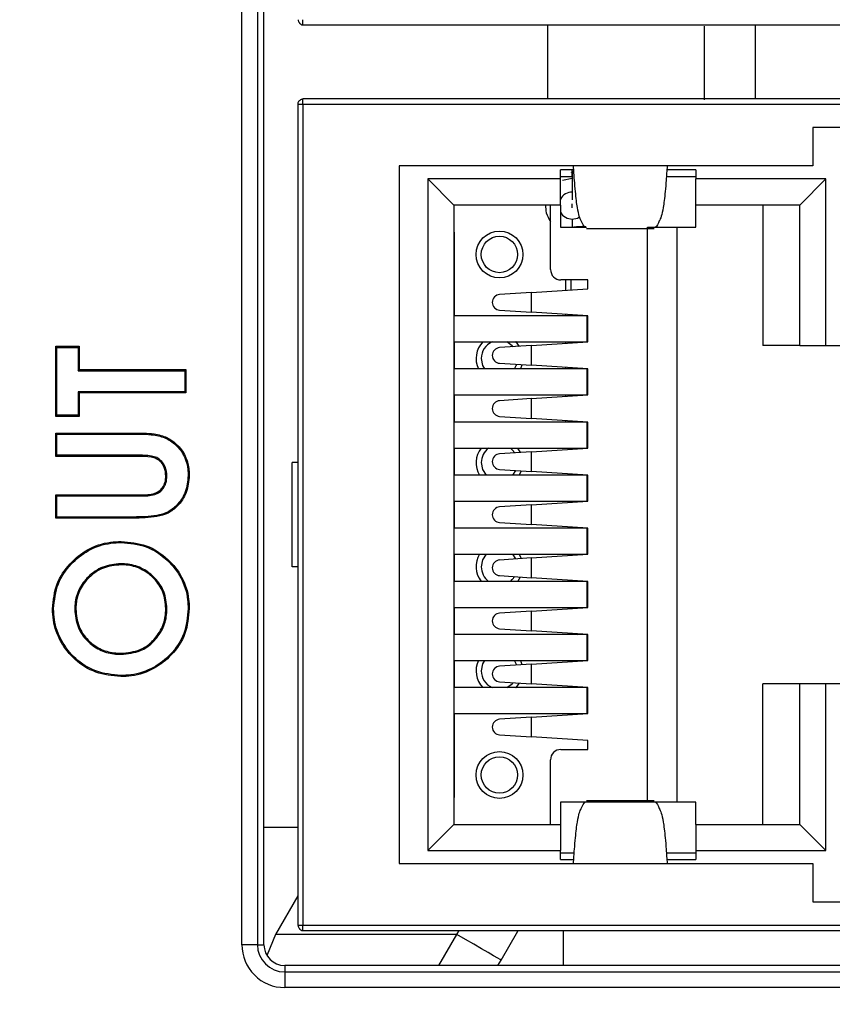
# Model space of a CAD drawing. Header units: millimetres. Extents: x -8 to 420, y 0 to 297.
# Tile 61 of 77: x 284 to 292, y 179 to 188. Entities that reach past the tile are written whole.
import ezdxf

# ---------------------------------------------------------------- set-up
doc = ezdxf.new("R2010")
doc.units = ezdxf.units.MM
doc.layers.add('10', color=7, linetype='Continuous')
doc.layers.add('SLD-0', color=7, linetype='Continuous')
doc.styles.add('SLDTEXTSTYLE2', font='TXT', dxfattribs={"width": 0.7})
doc.dimstyles.new('SLDDIMSTYLE0', dxfattribs={"dimtxt": 2.821533, "dimasz": 2.5, "dimexe": 0, "dimexo": 0.0625, "dimgap": 0.705383, "dimtad": 2, "dimlfac": 2, "dimrnd": 1e-09, "dimzin": 12, "dimdsep": 46, "dimtxsty": 'SLDTEXTSTYLE2', "dimsah": 1, "dimcen": 0.09, "dimadec": 0, "dimazin": 3, "dimtfac": 1, "dimtofl": 0, "dimtmove": 0, "dimatfit": 3, "dimfxl": 1, "dimfrac": 2, "dimtolj": 1, "dimtzin": 12, "dimarcsym": 0})
doc.dimstyles.new('SLDDIMSTYLE1', dxfattribs={"dimtxt": 2.645833, "dimasz": 2.5, "dimexe": 0, "dimexo": 0.0625, "dimgap": 0.661458, "dimtad": 2, "dimlfac": 2, "dimrnd": 1e-09, "dimzin": 4, "dimdsep": 46, "dimtxsty": 'SLDTEXTSTYLE2', "dimblk1": 'NONE', "dimblk2": 'NONE', "dimsah": 1, "dimcen": 0.09, "dimadec": 0, "dimazin": 1, "dimtfac": 1, "dimtofl": 0, "dimtmove": 0, "dimatfit": 3, "dimldrblk": 'NONE', "dimfxl": 1, "dimfrac": 2, "dimtolj": 1, "dimtzin": 12, "dimarcsym": 0})

# ---------------------------------------------------------------- blocks, each defined once
blk = doc.blocks.new('_D')
at = {"layer": '10'}
for p, q in [((297.1777, 201.7989), (297.1777, 123.4726)), ((272.5462, 201.4203), (272.5462, 123.4726)), ((272.5462, 125.4726), (297.1777, 125.4726))]:
    blk.add_line(p, q, dxfattribs=at)
for points in [[(272.5462, 125.4726), (275.0462, 125.1726), (275.0462, 125.7726)], [(297.1777, 125.4726), (294.6777, 125.7726), (294.6777, 125.1726)]]:
    blk.add_solid(points, dxfattribs=at)
at = {"layer": '10', "insert": (283.3553, 128.8832), "char_height": 2.64583, "attachment_point": 1, "style": 'SLDTEXTSTYLE2'}
blk.add_mtext('49', dxfattribs=at)
blk = doc.blocks.new('_D_1')
at = {"layer": '10'}
for p, q in [((284.9277, 222.2402), (256.0746, 222.2402)), ((258.0746, 222.2402), (258.0746, 137.5902)), ((284.9277, 137.5902), (256.0746, 137.5902))]:
    blk.add_line(p, q, dxfattribs=at)
for points in [[(258.0746, 222.2402), (257.7746, 219.7402), (258.3746, 219.7402)], [(258.0746, 137.5902), (258.3746, 140.0902), (257.7746, 140.0902)]]:
    blk.add_solid(points, dxfattribs=at)
at = {"layer": '10', "insert": (254.664, 177.3234), "char_height": 2.64583, "attachment_point": 1, "rotation": 90, "style": 'SLDTEXTSTYLE2'}
blk.add_mtext('169.30', dxfattribs=at)
blk = doc.blocks.new('_NONE')

msp = doc.modelspace()

# ---------------------------------------------------------------- linework, layer by layer
at = {"layer": 'SLD-0', "color": 179, "linetype": 'Continuous', "lineweight": 25}
for p, q in [((286.2409, 179.5652), (286.2409, 196.5152)), ((286.3903, 196.5152), (286.3903, 179.5652)), ((286.4527, 179.5652), (286.4527, 196.5152)), ((286.8277, 188.4002), (293.3277, 188.4002)), ((288.7277, 188.4002), (288.7277, 188.3952)), ((289.7277, 188.4002), (289.7277, 188.3952)), ((293.3277, 187.6902), (286.8277, 187.6902)), ((286.8277, 187.6867), (286.8277, 187.6902)), ((288.7277, 187.6902), (288.7277, 187.6952)), ((289.7277, 187.6902), (289.7277, 187.6952)), ((286.7777, 187.6402), (286.8277, 187.6402)), ((286.7777, 187.6402), (286.7777, 179.7502)), ((286.8277, 187.6402), (286.8277, 179.7502)), ((286.8277, 187.6402), (293.3277, 187.6402)), ((293.0777, 187.4152), (291.7277, 187.4152)), ((291.7277, 187.4152), (291.7277, 187.0452)), ((289.4277, 187.0452), (287.7527, 187.0452)), ((287.7527, 187.0452), (287.7527, 180.3452)), ((289.4303, 187.0077), (289.3027, 187.0077)), ((289.3027, 186.9202), (289.3027, 187.0077)), ((289.4074, 186.982), (289.4084, 186.9845)), ((289.4163, 186.9985), (289.4163, 186.9902)), ((289.4163, 186.9902), (289.4163, 186.9851)), ((289.4163, 186.9851), (289.4163, 186.9559)), ((290.3277, 187.0452), (289.4277, 187.0452)), ((290.6027, 187.0077), (290.3251, 187.0077)), ((291.7277, 187.0452), (290.3277, 187.0452)), ((290.6027, 187.0077), (290.6027, 186.9202)), ((289.3027, 186.9202), (288.0277, 186.9202)), ((288.0277, 186.9202), (288.0277, 180.4702)), ((288.0277, 186.9202), (288.2777, 186.6702)), ((289.3027, 186.9452), (289.4163, 186.9452)), ((289.3027, 186.6702), (289.3027, 186.9202)), ((289.4163, 186.9559), (289.4163, 186.9243)), ((289.4163, 186.9243), (289.4163, 186.9053)), ((289.4163, 186.9053), (289.4163, 186.8854)), ((290.3208, 186.9452), (290.6027, 186.9452)), ((291.8527, 186.9202), (290.6027, 186.9202)), ((290.6027, 186.6702), (290.6027, 186.9202)), ((291.8527, 186.9202), (291.6027, 186.6702)), ((291.8527, 185.3202), (291.8527, 186.9202)), ((289.4163, 186.8854), (289.4163, 186.8651)), ((289.4163, 186.8651), (289.4163, 186.8443)), ((289.4163, 186.8443), (289.4163, 186.8227)), ((289.4163, 186.8227), (289.4163, 186.8006)), ((289.4163, 186.8006), (289.4163, 186.7782)), ((289.4163, 186.7782), (289.4163, 186.7566)), ((289.4163, 186.7566), (289.4163, 186.719)), ((288.2777, 186.6702), (288.2777, 180.7202)), ((289.3027, 186.6702), (288.2777, 186.6702)), ((289.2072, 186.0502), (289.2072, 186.6702)), ((289.3027, 186.6702), (289.3027, 186.4569)), ((289.4163, 186.6445), (289.4163, 186.6808)), ((291.6027, 186.6702), (290.6027, 186.6702)), ((290.6027, 186.4569), (290.6027, 186.6702)), ((291.248, 186.6702), (291.248, 185.3202)), ((291.6027, 185.3202), (291.6027, 186.6702)), ((289.3027, 186.4569), (289.5465, 186.4569)), ((289.4358, 186.4582), (289.4303, 186.4569)), ((289.4563, 186.4602), (289.4358, 186.4582)), ((289.547, 186.4602), (289.4563, 186.4602)), ((289.5518, 186.4429), (290.2037, 186.4429)), ((290.1402, 180.9335), (290.1402, 186.4569)), ((290.1402, 186.4569), (290.423, 186.4569)), ((290.423, 180.9335), (290.423, 186.4569)), ((290.423, 186.4569), (290.6027, 186.4569)), ((288.2777, 186.4102), (288.2827, 186.4102)), ((288.2827, 185.6052), (288.2827, 186.4102)), ((289.5672, 185.9502), (289.3072, 185.9502)), ((289.3513, 185.9502), (289.3513, 185.8512)), ((289.5672, 185.8652), (289.5672, 185.9502)), ((289.0254, 185.8301), (289.5672, 185.8652)), ((289.0254, 185.8301), (288.7174, 185.8102)), ((289.0254, 185.6403), (289.0254, 185.8301)), ((288.7174, 185.6602), (289.0254, 185.6403)), ((289.555, 185.6052), (288.2777, 185.6052)), ((289.5672, 185.6052), (289.0254, 185.6403)), ((289.3513, 185.6192), (289.3513, 185.6052)), ((289.555, 185.6052), (289.555, 185.3552)), ((289.5672, 185.3552), (289.5672, 185.6052)), ((284.4632, 185.3028), (284.4527, 185.3133)), ((284.4527, 184.6402), (284.4527, 185.3133)), ((284.4527, 185.3133), (284.6771, 185.3133)), ((284.4632, 184.6507), (284.4632, 185.3028)), ((284.4632, 185.3028), (284.6666, 185.3028)), ((284.6666, 185.3028), (284.6771, 185.3133)), ((284.6666, 185.3028), (284.6666, 185.0784)), ((284.6771, 185.3133), (284.6771, 185.0889)), ((288.2777, 185.3552), (289.555, 185.3552)), ((288.2827, 185.0952), (288.2827, 185.3552)), ((289.0254, 185.3201), (288.7174, 185.3002)), ((288.84, 185.3189), (288.7872, 185.3552)), ((288.8495, 185.3088), (288.84, 185.3189)), ((288.8754, 185.3543), (288.8745, 185.3552)), ((288.9083, 185.3126), (288.8754, 185.3543)), ((289.0254, 185.3201), (289.5672, 185.3552)), ((289.0254, 185.1303), (289.0254, 185.3201)), ((289.3513, 185.3552), (289.3513, 185.3412)), ((291.6027, 185.3202), (291.248, 185.3202)), ((291.6027, 185.3202), (291.8527, 185.3202)), ((291.8527, 185.3202), (292.7027, 185.3202)), ((288.5413, 185.1952), (288.5546, 185.1282)), ((289.555, 185.0952), (288.2777, 185.0952)), ((288.5546, 185.1282), (288.5727, 185.0952)), ((288.7174, 185.1502), (289.0254, 185.1303)), ((288.8599, 185.0952), (288.878, 185.1282)), ((288.878, 185.1282), (288.8822, 185.1395)), ((288.9179, 185.0952), (288.9242, 185.1091)), ((288.9242, 185.1091), (288.9334, 185.1362)), ((289.5672, 185.0952), (289.0254, 185.1303)), ((289.3513, 185.1092), (289.3513, 185.0952)), ((289.555, 185.0952), (289.555, 184.8452)), ((289.5672, 184.8452), (289.5672, 185.0952)), ((284.6666, 185.0784), (284.6771, 185.0889)), ((284.6666, 185.0784), (285.6922, 185.0784)), ((284.6771, 185.0889), (285.7027, 185.0889)), ((285.6922, 185.0784), (285.7027, 185.0889)), ((285.6922, 185.0784), (285.6922, 184.875)), ((285.7027, 185.0889), (285.7027, 184.8646)), ((285.6922, 184.875), (284.6666, 184.875)), ((284.6666, 184.875), (284.6666, 184.6507)), ((284.6666, 184.875), (284.6771, 184.8646)), ((284.6771, 184.8646), (284.6771, 184.6402)), ((285.7027, 184.8646), (284.6771, 184.8646)), ((285.6922, 184.875), (285.7027, 184.8646)), ((288.2777, 184.8452), (289.555, 184.8452)), ((288.2827, 184.5852), (288.2827, 184.8452)), ((289.0254, 184.8101), (288.7174, 184.7902)), ((289.0254, 184.8101), (289.5672, 184.8452)), ((289.0254, 184.6203), (289.0254, 184.8101)), ((289.3513, 184.8452), (289.3513, 184.8312)), ((284.4632, 184.6507), (284.4527, 184.6402)), ((284.6771, 184.6402), (284.4527, 184.6402)), ((284.6666, 184.6507), (284.4632, 184.6507)), ((284.6666, 184.6507), (284.6771, 184.6402)), ((288.7174, 184.6402), (289.0254, 184.6203)), ((289.5672, 184.5852), (289.0254, 184.6203)), ((289.555, 184.5852), (288.2777, 184.5852)), ((289.3513, 184.5992), (289.3513, 184.5852)), ((289.555, 184.5852), (289.555, 184.3352)), ((289.5672, 184.3352), (289.5672, 184.5852)), ((284.4632, 184.4695), (284.4527, 184.4799)), ((284.4527, 184.4799), (285.1984, 184.4799)), ((284.4527, 184.2556), (284.4527, 184.4799)), ((284.4632, 184.2661), (284.4632, 184.4695)), ((284.4632, 184.4695), (285.1984, 184.4695)), ((285.1984, 184.4695), (285.1984, 184.4799)), ((288.2777, 184.3352), (289.555, 184.3352)), ((288.2827, 184.0752), (288.2827, 184.3352)), ((288.84, 184.3189), (288.8213, 184.3352)), ((288.9188, 184.2932), (288.8924, 184.3352)), ((289.0254, 184.3001), (289.5672, 184.3352)), ((289.555, 184.4152), (289.5672, 184.4152)), ((284.4632, 184.2661), (284.4527, 184.2556)), ((285.2362, 184.2556), (284.4527, 184.2556)), ((285.2363, 184.2661), (284.4632, 184.2661)), ((285.2363, 184.2661), (285.2362, 184.2608)), ((285.2362, 184.2608), (285.2362, 184.2556)), ((289.0254, 184.3001), (288.7174, 184.2802)), ((288.8636, 184.2897), (288.84, 184.3189)), ((289.0254, 184.1103), (289.0254, 184.3001)), ((286.7227, 183.1952), (286.7227, 184.1952)), ((286.7777, 184.1952), (286.7227, 184.1952)), ((288.5413, 184.1952), (288.5546, 184.1282)), ((285.5209, 184.0671), (285.5104, 184.067)), ((285.7243, 184.072), (285.7348, 184.072)), ((289.555, 184.0752), (288.2777, 184.0752)), ((288.5546, 184.1282), (288.5889, 184.0752)), ((288.7174, 184.1302), (289.0254, 184.1103)), ((288.8437, 184.0752), (288.8743, 184.12)), ((288.9066, 184.0752), (288.9242, 184.1091)), ((288.9242, 184.1091), (288.9271, 184.1166)), ((289.5672, 184.0752), (289.0254, 184.1103)), ((289.3947, 184.0864), (289.3937, 184.0752)), ((289.555, 184.0752), (289.555, 183.8252)), ((289.5672, 183.8252), (289.5672, 184.0752)), ((284.4632, 183.8765), (284.4527, 183.887)), ((284.4527, 183.887), (285.266, 183.887)), ((284.4527, 183.6626), (284.4527, 183.887)), ((284.4632, 183.6731), (284.4632, 183.8765)), ((284.4632, 183.8765), (285.266, 183.8765)), ((285.266, 183.8765), (285.266, 183.887)), ((288.2777, 183.8252), (289.555, 183.8252)), ((288.2827, 183.5652), (288.2827, 183.8252)), ((289.0254, 183.7901), (288.7174, 183.7702)), ((289.0254, 183.7901), (289.5672, 183.8252)), ((289.0254, 183.6003), (289.0254, 183.7901)), ((289.3937, 183.8252), (289.3937, 183.814)), ((284.4632, 183.6731), (284.4527, 183.6626)), ((285.1984, 183.6731), (284.4632, 183.6731)), ((285.1984, 183.6731), (285.1984, 183.67)), ((285.1984, 183.6626), (284.4527, 183.6626)), ((285.1984, 183.67), (285.1984, 183.6668)), ((285.1984, 183.6668), (285.1984, 183.6626)), ((288.7174, 183.6202), (289.0254, 183.6003)), ((289.5672, 183.5652), (289.0254, 183.6003)), ((289.555, 183.5652), (288.2777, 183.5652)), ((289.3937, 183.5764), (289.3937, 183.5652)), ((289.555, 183.5652), (289.555, 183.3152)), ((289.5672, 183.3152), (289.5672, 183.5652)), ((285.0815, 183.4341), (285.0815, 183.4383)), ((285.0815, 183.4309), (285.0815, 183.4341)), ((285.0815, 183.4278), (285.0815, 183.4309)), ((288.2777, 183.3152), (289.555, 183.3152)), ((288.2827, 183.0552), (288.2827, 183.3152)), ((288.5889, 183.3152), (288.5546, 183.2622)), ((288.8743, 183.2704), (288.8437, 183.3152)), ((288.9242, 183.2813), (288.9066, 183.3152)), ((289.0254, 183.2801), (289.5672, 183.3152)), ((289.3937, 183.3152), (289.3937, 183.304)), ((285.0785, 183.2244), (285.0785, 183.2213)), ((285.0785, 183.2213), (285.0785, 183.2181)), ((285.0785, 183.2181), (285.0785, 183.2139)), ((288.5546, 183.2622), (288.5413, 183.1952)), ((289.0254, 183.2801), (288.7174, 183.2602)), ((288.9271, 183.2738), (288.9242, 183.2813)), ((289.0254, 183.0903), (289.0254, 183.2801)), ((286.7777, 183.1952), (286.7227, 183.1952)), ((288.7174, 183.1102), (289.0254, 183.0903)), ((289.555, 183.0552), (288.2777, 183.0552)), ((288.8213, 183.0552), (288.84, 183.0715)), ((288.84, 183.0715), (288.8636, 183.1007)), ((288.8924, 183.0552), (288.9188, 183.0972)), ((289.5672, 183.0552), (289.0254, 183.0903)), ((289.3937, 183.0664), (289.3937, 183.0552)), ((289.555, 183.0552), (289.555, 182.8052)), ((289.5672, 182.8052), (289.5672, 183.0552)), ((284.4312, 182.7917), (284.4207, 182.7917)), ((284.6345, 182.7882), (284.6377, 182.7882)), ((284.6377, 182.7882), (284.6408, 182.7882)), ((284.6408, 182.7882), (284.645, 182.7882)), ((285.5209, 182.7928), (285.5104, 182.7928)), ((285.7243, 182.7935), (285.7274, 182.7935)), ((285.7274, 182.7935), (285.7306, 182.7935)), ((285.7306, 182.7935), (285.7348, 182.7935)), ((288.2777, 182.8052), (289.555, 182.8052)), ((288.2827, 182.5452), (288.2827, 182.8052)), ((289.0254, 182.7701), (288.7174, 182.7502)), ((289.0254, 182.7701), (289.5672, 182.8052)), ((289.0254, 182.5803), (289.0254, 182.7701)), ((289.3937, 182.8052), (289.3937, 182.794)), ((289.555, 182.5452), (288.2777, 182.5452)), ((288.7174, 182.6002), (289.0254, 182.5803)), ((289.5672, 182.5452), (289.0254, 182.5803)), ((289.451, 182.5527), (289.4585, 182.5493)), ((289.4585, 182.5493), (289.4702, 182.5452)), ((289.555, 182.5452), (289.555, 182.2952)), ((289.555, 182.5413), (289.5672, 182.5413)), ((289.5672, 182.2952), (289.5672, 182.5452)), ((285.4175, 182.5157), (285.4143, 182.5183)), ((285.42, 182.5137), (285.4175, 182.5157)), ((285.4224, 182.5117), (285.42, 182.5137)), ((285.0802, 182.3604), (285.0802, 182.3646)), ((285.0802, 182.3572), (285.0802, 182.3604)), ((285.0803, 182.3541), (285.0802, 182.3572)), ((288.2777, 182.2952), (289.555, 182.2952)), ((288.2827, 182.0352), (288.2827, 182.2952)), ((288.5546, 182.2622), (288.5413, 182.1952)), ((288.5727, 182.2952), (288.5546, 182.2622)), ((289.0254, 182.2601), (288.7174, 182.2402)), ((288.878, 182.2622), (288.8599, 182.2952)), ((288.8822, 182.2509), (288.878, 182.2622)), ((288.9242, 182.2813), (288.9179, 182.2952)), ((288.9334, 182.2542), (288.9242, 182.2813)), ((289.0254, 182.2601), (289.5672, 182.2952)), ((289.0254, 182.0703), (289.0254, 182.2601)), ((285.0771, 182.1507), (285.0772, 182.1475)), ((285.0772, 182.1475), (285.0772, 182.1444)), ((285.0772, 182.1444), (285.0772, 182.1402)), ((288.7174, 182.0902), (289.0254, 182.0703)), ((288.7872, 182.0352), (288.84, 182.0715)), ((288.84, 182.0715), (288.8495, 182.0817)), ((288.8754, 182.0361), (288.9083, 182.0779)), ((289.5672, 182.0352), (289.0254, 182.0703)), ((291.248, 180.7202), (291.248, 182.0702)), ((291.6027, 182.0702), (291.248, 182.0702)), ((291.6027, 180.7202), (291.6027, 182.0702)), ((291.8527, 182.0702), (291.6027, 182.0702)), ((292.7027, 182.0702), (291.8527, 182.0702)), ((291.8527, 180.4702), (291.8527, 182.0702)), ((289.555, 182.0352), (288.2777, 182.0352)), ((288.8745, 182.0352), (288.8754, 182.0361)), ((289.555, 182.0352), (289.555, 181.7852)), ((289.5672, 181.7852), (289.5672, 182.0352)), ((288.2777, 181.7852), (289.555, 181.7852)), ((288.2827, 180.9802), (288.2827, 181.7852)), ((289.0254, 181.7501), (289.5672, 181.7852)), ((289.0254, 181.7501), (288.7174, 181.7302)), ((289.0254, 181.5603), (289.0254, 181.7501)), ((288.7174, 181.5802), (289.0254, 181.5603)), ((289.5672, 181.5252), (289.0254, 181.5603)), ((289.5672, 181.4402), (289.5672, 181.5252)), ((289.3072, 181.4402), (289.5672, 181.4402)), ((289.2072, 180.7202), (289.2072, 181.3402)), ((288.2777, 180.9802), (288.2827, 180.9802)), ((290.1402, 180.9335), (289.3027, 180.9335)), ((289.3027, 180.9335), (289.3027, 180.7202)), ((290.2037, 180.9475), (289.5518, 180.9475)), ((290.423, 180.9335), (290.1402, 180.9335)), ((290.6027, 180.9335), (290.423, 180.9335)), ((290.6027, 180.7202), (290.6027, 180.9335)), ((286.7777, 180.6902), (286.4527, 180.6902)), ((288.0277, 180.4702), (288.2777, 180.7202)), ((288.2777, 180.7202), (289.3027, 180.7202)), ((289.3027, 180.7202), (289.3027, 180.4702)), ((290.6027, 180.7202), (290.6027, 180.4702)), ((290.6027, 180.7202), (291.6027, 180.7202)), ((291.8527, 180.4702), (291.6027, 180.7202)), ((288.0277, 180.4702), (289.3027, 180.4702)), ((289.3027, 180.3827), (289.3027, 180.4702)), ((290.6027, 180.4702), (290.6027, 180.3827)), ((290.6027, 180.4702), (291.8527, 180.4702)), ((289.4346, 180.4452), (289.3027, 180.4452)), ((289.3027, 180.3827), (289.4305, 180.3827)), ((290.6027, 180.4452), (290.3208, 180.4452)), ((290.325, 180.3827), (290.6027, 180.3827)), ((287.7527, 180.3452), (289.4277, 180.3452)), ((289.4277, 180.3452), (290.3277, 180.3452)), ((290.3277, 180.3452), (291.7277, 180.3452)), ((291.7277, 180.3452), (291.7277, 179.9752)), ((286.7777, 180.0333), (286.5637, 179.6626)), ((291.7277, 179.9752), (293.0777, 179.9752)), ((286.7812, 179.7502), (286.7777, 179.7502)), ((293.3277, 179.7502), (286.8277, 179.7502)), ((286.8277, 179.7002), (293.3277, 179.7002)), ((288.7277, 179.7002), (288.7277, 179.6952)), ((289.7277, 179.7002), (289.7277, 179.6952)), ((286.5637, 179.6626), (286.4828, 179.4672)), ((288.3075, 179.6627), (286.5637, 179.6626)), ((288.3907, 179.6147), (288.3075, 179.6628)), ((288.4705, 179.5686), (288.3907, 179.6147)), ((288.7318, 179.4178), (288.8919, 179.6952)), ((289.3277, 179.6952), (289.3277, 179.3652)), ((286.3903, 179.5652), (286.2409, 179.5652)), ((286.3903, 179.5652), (286.4527, 179.5652)), ((288.5438, 179.5263), (288.4705, 179.5686)), ((288.608, 179.4892), (288.5438, 179.5263)), ((288.6606, 179.4589), (288.608, 179.4892)), ((288.6996, 179.4363), (288.6606, 179.4589)), ((288.7237, 179.4225), (288.6996, 179.4363)), ((288.7014, 179.3652), (288.7318, 179.4178)), ((288.7318, 179.4178), (288.7237, 179.4225)), ((286.6527, 179.3652), (286.6527, 179.3028)), ((293.4027, 179.3652), (286.6527, 179.3652)), ((286.6527, 179.3028), (293.4027, 179.3028)), ((286.6527, 179.3028), (286.6527, 179.1534)), ((293.4027, 179.1534), (286.6527, 179.1534))]:
    msp.add_line(p, q, dxfattribs=at)
at = {"layer": 'SLD-0', "color": 8, "linetype": 'Continuous', "lineweight": 25}
for p, q in [((290.6864, 187.6807), (290.6864, 188.3871)), ((286.8277, 187.6402), (286.8277, 187.6867)), ((289.4163, 186.9243), (289.3227, 186.9068)), ((289.4162, 186.5346), (289.4161, 186.4569)), ((289.4163, 186.5346), (289.466, 186.5444)), ((289.466, 186.5444), (289.4871, 186.5556)), ((289.4563, 186.4569), (289.4563, 186.4602)), ((289.4013, 185.9502), (289.4013, 185.8545)), ((289.4013, 185.6159), (289.4013, 185.6052)), ((289.4013, 185.3552), (289.4013, 185.3445)), ((289.4013, 185.1059), (289.4013, 185.0952)), ((289.4013, 184.8452), (289.4013, 184.8345)), ((289.4013, 184.5959), (289.4013, 184.5852)), ((289.555, 184.4652), (289.5672, 184.4652)), ((289.4437, 183.8252), (289.4437, 183.8172)), ((289.4437, 183.5732), (289.4437, 183.5652)), ((289.4437, 183.3152), (289.4437, 183.3072)), ((289.4437, 183.0632), (289.4437, 183.0552)), ((289.4437, 182.8052), (289.4437, 182.7972)), ((289.4987, 182.5452), (289.4987, 182.5496)), ((286.8277, 179.7502), (286.7812, 179.7502)), ((288.3075, 179.6628), (288.3291, 179.7002)), ((288.1352, 179.3652), (288.3075, 179.6627))]:
    msp.add_line(p, q, dxfattribs=at)
at = {"layer": 'SLD-0', "color": 179, "linetype": 'Continuous', "lineweight": 25}
for centre, radius in [((288.7163, 186.1952), 0.225), ((288.7163, 186.1952), 0.175), ((288.7163, 181.1952), 0.225), ((288.7163, 181.1952), 0.175)]:
    msp.add_circle(centre, radius, dxfattribs=at)
at = {"layer": 'SLD-0', "color": 8, "linetype": 'Continuous', "lineweight": 25}
for start, end in [(90, 150.96813), (209.03187, 269.93456)]:
    msp.add_arc((289.4163, 186.6645), 0.1299, start, end, dxfattribs=at)
at = {"layer": 'SLD-0', "color": 179, "linetype": 'Continuous', "lineweight": 25}
for centre, radius, start, end in [((289.3072, 186.0502), 0.1, 180, 270), ((288.7223, 185.7352), 0.0752, 93.7032, 266.2968), ((288.7163, 185.1952), 0.225, 134.67461, 206.3878), ((288.7163, 185.1952), 0.175, 113.89551, 179.99971), ((288.7223, 185.2252), 0.0752, 93.7032, 266.2968), ((288.7223, 184.7152), 0.0752, 93.7032, 266.2968), ((288.7163, 184.1952), 0.225, 141.5214, 212.23095), ((288.7163, 184.1952), 0.175, 126.8699, 180.00007), ((288.7223, 184.2052), 0.0752, 93.7032, 266.2968), ((288.7223, 183.6952), 0.0752, 93.7032, 266.2968), ((288.7163, 183.1952), 0.225, 147.76905, 218.4786), ((288.7223, 183.1852), 0.0752, 93.7032, 266.2968), ((288.7163, 183.1952), 0.175, 180, 233.1301), ((288.7223, 182.6752), 0.0752, 93.7032, 266.2968), ((288.7163, 182.1952), 0.225, 153.6122, 225.32539), ((288.7163, 182.1952), 0.175, 180, 246.10449), ((288.7223, 182.1652), 0.0752, 93.7032, 266.2968), ((288.7223, 181.6552), 0.0752, 93.7032, 266.2968), ((289.3072, 181.3402), 0.1, 90, 180.00017), ((286.6527, 179.5652), 0.4118, 179.99995, 270), ((286.6527, 179.5652), 0.2624, 180, 269.99998), ((286.6527, 179.5652), 0.2, 180, 270)]:
    msp.add_arc(centre, radius, start, end, dxfattribs=at)
for points, knots in [([(286.7812, 188.4502), (286.7817, 188.4471), (286.7826, 188.4409), (286.7857, 188.4317), (286.7902, 188.423), (286.796, 188.4152), (286.803, 188.4086), (286.8109, 188.4038), (286.8192, 188.4008), (286.825, 188.4004), (286.8277, 188.4003)], [0, 0, 0, 0, 0.120289, 0.242839, 0.367308, 0.493431, 0.620864, 0.749315, 0.878394, 1, 1, 1, 1]), ([(286.8277, 188.4002), (286.8277, 188.401), (286.8277, 188.4025), (286.8277, 188.414), (286.8277, 188.4306), (286.8277, 188.4437), (286.8277, 188.4502)], [0, 0, 0, 0, 0.249986, 0.500014, 0.750009, 1, 1, 1, 1]), ([(289.1777, 188.4002), (289.1777, 188.245), (289.1777, 187.9994), (289.1777, 187.7734), (289.1777, 187.6902)], [0, 0, 0, 0, 0.632128, 1, 1, 1, 1]), ([(291.1777, 187.6902), (291.1777, 187.8281), (291.1777, 188.0556), (291.1777, 188.3029), (291.1777, 188.4002)], [0, 0, 0, 0, 0.606411, 1, 1, 1, 1]), ([(286.8277, 187.6867), (286.8247, 187.6863), (286.8185, 187.6854), (286.8092, 187.6822), (286.8005, 187.6777), (286.7927, 187.6719), (286.7862, 187.6649), (286.7813, 187.657), (286.7782, 187.6485), (286.7779, 187.6426), (286.7777, 187.6397)], [0, 0, 0, 0, 0.119371, 0.240955, 0.364471, 0.489622, 0.616076, 0.743523, 0.87162, 1, 1, 1, 1]), ([(289.4164, 186.9449), (289.4164, 186.9515), (289.4163, 186.9661), (289.4163, 186.9882), (289.4163, 187.0003)], [0, 0, 0, 0, 0.4499078, 1, 1, 1, 1]), ([(289.5521, 186.4526), (289.5481, 186.4532), (289.5305, 186.4557), (289.5092, 186.5049), (289.4848, 186.5518), (289.4687, 186.6206), (289.4557, 186.7114), (289.446, 186.801), (289.4363, 186.9149), (289.4307, 186.9995), (289.4277, 187.0452)], [0, 0, 0, 0, 0.091185, 0.401702, 0.554321, 0.694267, 0.761565, 0.831261, 0.908747, 1, 1, 1, 1]), ([(290.3277, 187.0452), (290.3247, 186.9995), (290.3192, 186.9149), (290.3095, 186.801), (290.2998, 186.7114), (290.2868, 186.6206), (290.2706, 186.5518), (290.2463, 186.5049), (290.2249, 186.4557), (290.2073, 186.4532), (290.2034, 186.4526)], [0, 0, 0, 0, 0.091253, 0.168739, 0.238435, 0.305733, 0.445679, 0.598298, 0.908815, 1, 1, 1, 1]), ([(285.1984, 184.4799), (285.2652, 184.4804), (285.3747, 184.4811), (285.525, 184.4432), (285.6326, 184.3614), (285.7089, 184.253), (285.7328, 184.1483), (285.7343, 184.0902), (285.7348, 184.072)], [0, 0, 0, 0, 0.2592058, 0.4251773, 0.5911206, 0.7738136, 0.9293578, 1, 1, 1, 1]), ([(285.1984, 184.4695), (285.2634, 184.4698), (285.3702, 184.4703), (285.5175, 184.4353), (285.623, 184.3559), (285.6982, 184.2508), (285.7223, 184.1482), (285.7238, 184.0906), (285.7243, 184.072)], [0, 0, 0, 0, 0.25778, 0.423847, 0.590067, 0.771315, 0.926041, 1, 1, 1, 1]), ([(285.5104, 184.067), (285.5078, 184.0954), (285.5034, 184.1433), (285.4663, 184.2006), (285.422, 184.2359), (285.3425, 184.2557), (285.2811, 184.2556), (285.2362, 184.2556)], [0, 0, 0, 0, 0.219084, 0.369494, 0.520716, 0.649983, 1, 1, 1, 1]), ([(285.5209, 184.0671), (285.5181, 184.0971), (285.5133, 184.1479), (285.4736, 184.2084), (285.4264, 184.2457), (285.3444, 184.2661), (285.2815, 184.2661), (285.2363, 184.2661)], [0, 0, 0, 0, 0.222554, 0.375638, 0.529528, 0.661698, 1, 1, 1, 1]), ([(285.7243, 184.072), (285.7194, 184.0181), (285.7099, 183.9124), (285.6288, 183.7912), (285.5299, 183.7149), (285.3856, 183.6755), (285.274, 183.6741), (285.1984, 183.6731)], [0, 0, 0, 0, 0.212317, 0.415644, 0.55786, 0.700113, 1, 1, 1, 1]), ([(285.7348, 184.072), (285.7297, 184.0164), (285.7198, 183.9079), (285.6361, 183.7833), (285.5342, 183.7051), (285.3872, 183.6652), (285.2743, 183.6637), (285.1984, 183.6626)], [0, 0, 0, 0, 0.2142427, 0.4178865, 0.5617231, 0.7055785, 1, 1, 1, 1]), ([(285.266, 183.8765), (285.3128, 183.8762), (285.3774, 183.8759), (285.4526, 183.9106), (285.4898, 183.9499), (285.5166, 184.003), (285.5194, 184.0442), (285.5209, 184.0671)], [0, 0, 0, 0, 0.377751, 0.521414, 0.665133, 0.81371, 1, 1, 1, 1]), ([(285.266, 183.887), (285.313, 183.8865), (285.3766, 183.8859), (285.4487, 183.9211), (285.4829, 183.9586), (285.5068, 184.0083), (285.5091, 184.0464), (285.5104, 184.067)], [0, 0, 0, 0, 0.3957127, 0.5356417, 0.6754951, 0.823749, 1, 1, 1, 1]), ([(284.4207, 182.7917), (284.4289, 182.8737), (284.445, 183.0329), (284.5792, 183.228), (284.7554, 183.3719), (284.9347, 183.4326), (285.0469, 183.4369), (285.0815, 183.4383)], [0, 0, 0, 0, 0.237876, 0.462229, 0.671114, 0.898517, 1, 1, 1, 1]), ([(284.4312, 182.7917), (284.4396, 182.8737), (284.4557, 183.0315), (284.5898, 183.2237), (284.7638, 183.3644), (284.9396, 183.4225), (285.0486, 183.4266), (285.0815, 183.4278)], [0, 0, 0, 0, 0.241874, 0.465337, 0.675259, 0.901962, 1, 1, 1, 1]), ([(285.0815, 183.4383), (285.1632, 183.4309), (285.3281, 183.4159), (285.5302, 183.2804), (285.6746, 183.1005), (285.7302, 182.9279), (285.7338, 182.8234), (285.7348, 182.7935)], [0, 0, 0, 0, 0.238821, 0.481658, 0.69175, 0.911722, 1, 1, 1, 1]), ([(285.0815, 183.4278), (285.1633, 183.4203), (285.3267, 183.4052), (285.5258, 183.2699), (285.6669, 183.0924), (285.72, 182.9234), (285.7234, 182.8218), (285.7243, 182.7935)], [0, 0, 0, 0, 0.242839, 0.48502, 0.695578, 0.914954, 1, 1, 1, 1]), ([(285.0785, 183.2244), (285.019, 183.2185), (284.9031, 183.207), (284.7643, 183.1096), (284.6701, 182.9858), (284.6374, 182.8719), (284.6351, 182.8056), (284.6345, 182.7882)], [0, 0, 0, 0, 0.256072, 0.498991, 0.711049, 0.924669, 1, 1, 1, 1]), ([(285.0785, 183.2139), (285.0206, 183.2082), (284.9075, 183.1971), (284.772, 183.1022), (284.6799, 182.9814), (284.6478, 182.8702), (284.6456, 182.8053), (284.645, 182.7882)], [0, 0, 0, 0, 0.255306, 0.4987, 0.710556, 0.924104, 1, 1, 1, 1]), ([(285.5209, 182.7928), (285.5153, 182.8489), (285.5045, 182.9575), (285.4124, 183.089), (285.2932, 183.1828), (285.1746, 183.2206), (285.1012, 183.2235), (285.0785, 183.2244)], [0, 0, 0, 0, 0.243005, 0.470649, 0.678407, 0.900433, 1, 1, 1, 1]), ([(285.5104, 182.7928), (285.5051, 182.8472), (285.4946, 182.9531), (285.405, 183.0813), (285.2888, 183.1731), (285.1729, 183.2102), (285.1009, 183.213), (285.0785, 183.2139)], [0, 0, 0, 0, 0.241824, 0.469721, 0.677137, 0.899202, 1, 1, 1, 1]), ([(285.0772, 182.1402), (284.9955, 182.1485), (284.836, 182.1647), (284.6332, 182.2924), (284.4924, 182.4694), (284.4275, 182.6455), (284.4224, 182.7552), (284.4207, 182.7917)], [0, 0, 0, 0, 0.238046, 0.464462, 0.678982, 0.892885, 1, 1, 1, 1]), ([(285.0771, 182.1507), (284.9953, 182.1591), (284.8371, 182.1755), (284.6373, 182.3031), (284.4997, 182.4781), (284.4375, 182.6505), (284.4327, 182.7571), (284.4312, 182.7917)], [0, 0, 0, 0, 0.242099, 0.468131, 0.682751, 0.897199, 1, 1, 1, 1]), ([(284.6345, 182.7882), (284.6404, 182.7295), (284.6516, 182.6163), (284.747, 182.4813), (284.8685, 182.3915), (284.9854, 182.3577), (285.0569, 182.355), (285.0803, 182.3541)], [0, 0, 0, 0, 0.252092, 0.485245, 0.690089, 0.898704, 1, 1, 1, 1]), ([(284.645, 182.7882), (284.6507, 182.7311), (284.6615, 182.6208), (284.7543, 182.4891), (284.8728, 182.4013), (284.9871, 182.3681), (285.0572, 182.3654), (285.0802, 182.3646)], [0, 0, 0, 0, 0.251042, 0.484328, 0.689027, 0.897577, 1, 1, 1, 1]), ([(285.7243, 182.7935), (285.717, 182.7116), (285.7027, 182.5491), (285.5682, 182.3534), (285.3904, 182.2147), (285.2183, 182.1559), (285.1096, 182.1519), (285.0771, 182.1507)], [0, 0, 0, 0, 0.240356, 0.476651, 0.677632, 0.903911, 1, 1, 1, 1]), ([(285.7348, 182.7935), (285.7276, 182.7117), (285.7134, 182.5476), (285.5785, 182.3487), (285.3983, 182.2069), (285.2228, 182.1457), (285.1112, 182.1415), (285.0772, 182.1402)], [0, 0, 0, 0, 0.23642, 0.473933, 0.674446, 0.900727, 1, 1, 1, 1]), ([(285.4143, 182.5183), (285.43, 182.5401), (285.473, 182.5996), (285.5059, 182.6957), (285.5092, 182.7675), (285.5104, 182.7928)], [0, 0, 0, 0, 0.271947, 0.743593, 1, 1, 1, 1]), ([(285.4224, 182.5117), (285.4386, 182.5341), (285.4827, 182.5952), (285.5163, 182.6937), (285.5197, 182.767), (285.5209, 182.7928)], [0, 0, 0, 0, 0.27304, 0.745067, 1, 1, 1, 1]), ([(285.0802, 182.3646), (285.1428, 182.3706), (285.2492, 182.3808), (285.3581, 182.4534), (285.4004, 182.5023), (285.4143, 182.5183)], [0, 0, 0, 0, 0.489581, 0.832054, 1, 1, 1, 1]), ([(285.0803, 182.3541), (285.1447, 182.3603), (285.254, 182.371), (285.3654, 182.4458), (285.4085, 182.4956), (285.4224, 182.5117)], [0, 0, 0, 0, 0.491633, 0.835079, 1, 1, 1, 1]), ([(289.4277, 180.3452), (289.4307, 180.3909), (289.4363, 180.4755), (289.446, 180.5894), (289.4557, 180.6791), (289.4687, 180.7698), (289.4848, 180.8386), (289.5092, 180.8855), (289.5305, 180.9347), (289.5481, 180.9372), (289.5521, 180.9378)], [0, 0, 0, 0, 0.091253, 0.168738, 0.238435, 0.305733, 0.445679, 0.598298, 0.908815, 1, 1, 1, 1]), ([(290.2034, 180.9378), (290.2073, 180.9372), (290.2249, 180.9347), (290.2463, 180.8855), (290.2706, 180.8386), (290.2868, 180.7698), (290.2998, 180.6791), (290.3095, 180.5894), (290.3192, 180.4755), (290.3247, 180.3909), (290.3277, 180.3452)], [0, 0, 0, 0, 0.091185, 0.401702, 0.554321, 0.694267, 0.761565, 0.831262, 0.908747, 1, 1, 1, 1]), ([(286.7812, 179.7502), (286.7817, 179.7471), (286.7826, 179.7409), (286.7857, 179.7317), (286.7902, 179.723), (286.796, 179.7152), (286.803, 179.7086), (286.8109, 179.7038), (286.8192, 179.7008), (286.825, 179.7004), (286.8277, 179.7003)], [0, 0, 0, 0, 0.120299, 0.242837, 0.367315, 0.493437, 0.620876, 0.749315, 0.878393, 1, 1, 1, 1]), ([(286.8277, 179.7002), (286.8277, 179.701), (286.8277, 179.7025), (286.8277, 179.714), (286.8277, 179.7306), (286.8277, 179.7437), (286.8277, 179.7502)], [0, 0, 0, 0, 0.249983, 0.500008, 0.750001, 1, 1, 1, 1])]:
    msp.add_open_spline(points, degree=3, knots=knots, dxfattribs=at)
at = {"layer": 'SLD-0', "color": 8, "linetype": 'Continuous', "lineweight": 25}
msp.add_open_spline([(289.1594, 186.6702), (289.1596, 186.6445), (289.1601, 186.587), (289.1904, 186.5379), (289.2072, 186.5108)], degree=3, knots=[0, 0, 0, 0, 0.448084, 1, 1, 1, 1], dxfattribs=at)

# ---------------------------------------------------------------- dimensions: what is measured, and where the dimension line sits
at = {"layer": '10'}
dim = msp.add_linear_dim(base=(258.0746, 222.2402), p1=(284.9277, 137.5902), p2=(284.9277, 222.2402), angle=90, dimstyle='SLDDIMSTYLE1', dxfattribs=at)
dim.commit()
dim.dimension.update_dxf_attribs({"geometry": '_D_1', "text_midpoint": (258.0746, 181.0276), "dimtype": 160})
dim = msp.add_linear_dim(base=(297.1777, 125.4726), p1=(272.5462, 201.4203), p2=(297.1777, 201.7989), text='49', dimstyle='SLDDIMSTYLE0', dxfattribs=at)
dim.commit()
dim.dimension.update_dxf_attribs({"geometry": '_D', "text_midpoint": (284.59, 125.4726), "dimtype": 160})

doc.saveas('drawing.dxf')
